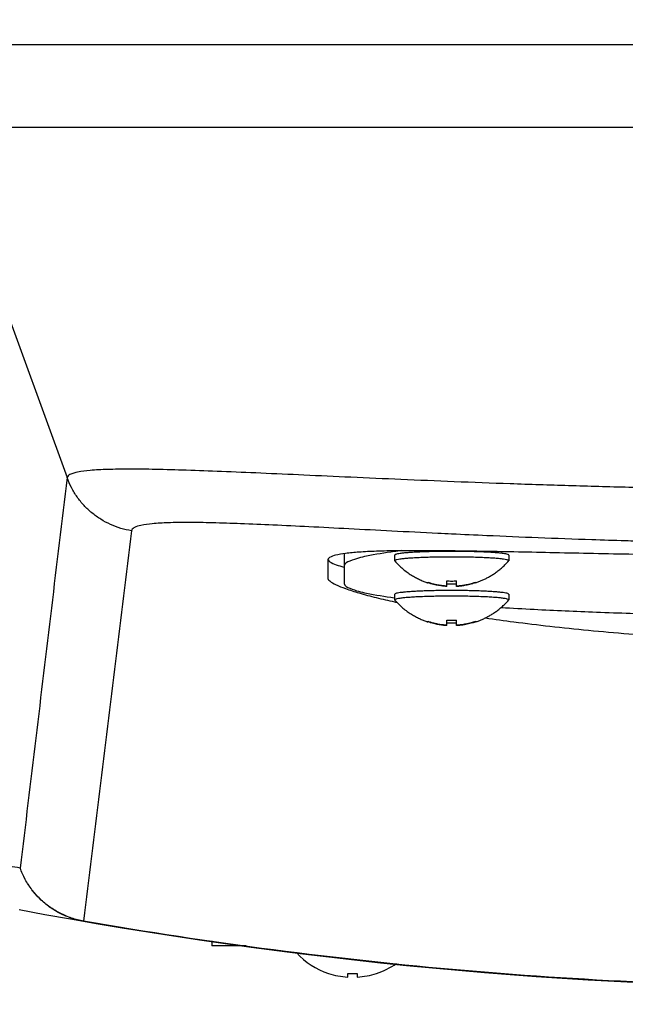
# Model space of a CAD drawing. Header units: millimetres. Extents: x 0 to 594, y 0 to 420.
# Tile 31 of 256: x 126.74 to 130.4, y 259.82 to 265.77. Entities that reach past the tile are written whole.
import ezdxf

# ---------------------------------------------------------------- set-up
doc = ezdxf.new("R2010")
doc.units = ezdxf.units.MM
doc.header["$LTSCALE"] = 32.67
doc.linetypes.add('PHANTOM', pattern=[0.8, 0.45, -0.05, 0.1, -0.05, 0.1, -0.05])
doc.layers.get('0').update_dxf_attribs({"linetype": 'CONTINUOUS'})
doc.layers.add('CRV', color=7, linetype='CONTINUOUS')
doc.layers.add('DRIV_DIM', color=7, linetype='CONTINUOUS')
doc.styles.get("Standard").update_dxf_attribs({"font": 'MS PGothic.ttf', "width": 0.8})
doc.dimstyles.new('DIMSTYLE_3', dxfattribs={"dimtxt": 3.8, "dimasz": 1.8, "dimexe": 0.18, "dimexo": 0.0625, "dimgap": 0.09, "dimtad": 1, "dimdec": 3, "dimlfac": 10, "dimdsep": 46, "dimtxsty": 'STANDARD', "dimblk": 'OPEN', "dimblk1": 'OPEN', "dimblk2": 'OPEN', "dimcen": 0.09, "dimadec": 0, "dimazin": 0, "dimtp": 0.5, "dimtm": 0.5, "dimtfac": 1, "dimtdec": 3, "dimtofl": 0, "dimtmove": 0, "dimatfit": 3, "dimldrblk": 'OPEN', "dimfxl": 1, "dimtolj": 1, "dimarcsym": 0})

# ---------------------------------------------------------------- blocks, each defined once
blk = doc.blocks.new('*D30')
at = {"layer": 'DRIV_DIM', "color": 2, "linetype": 'Continuous'}
for p, q in [((138.2536, 276.4223), (63.0877, 276.4223)), ((141.2308, 276.1618), (215.2547, 263.1094))]:
    blk.add_line(p, q, dxfattribs=at)
for points in [[(65.725, 274.6299), (65.0877, 276.4223), (64.4938, 274.615)], [(213.5561, 261.5738), (213.2851, 263.4567), (212.3462, 261.8022)]]:
    blk.add_lwpolyline(points, dxfattribs=at)
for start, end in [(180, 265), (265, 350)]:
    blk.add_arc((139.7536, 276.4223), 74.6659, start, end, dxfattribs=at)
at = {"layer": 'DRIV_DIM', "color": 2, "linetype": 'Continuous', "width": 0.766667}
blk.add_text('170%%d', height=3.8, rotation=-27.32462, dxfattribs=at).set_placement((97.66, 207.6469))
blk = doc.blocks.new('_OPEN')
at = {"color": 0, "linetype": 'ByBlock'}
for p, q in [((0, 0), (-1, 0.342)), ((-1, -0.342), (0, 0)), ((-1, 0), (0, 0))]:
    blk.add_line(p, q, dxfattribs=at)

msp = doc.modelspace()

# ---------------------------------------------------------------- linework, layer by layer
at = {"color": 9, "linetype": 'Continuous'}
for p, q in [((125.25357, 265.62232), (138.25357, 265.62232)), ((126.25626, 265.12232), (127.02699, 263.00371)), ((127.12738, 260.32267), (127.12738, 260.3216))]:
    msp.add_line(p, q, dxfattribs=at)
at = {"color": 7, "linetype": 'Continuous'}
for p, q in [((124.25357, 265.12232), (139.25357, 265.12232)), ((128.70357, 262.54386), (128.70357, 262.36449)), ((129.00857, 262.53538), (129.00857, 262.50119)), ((129.69857, 262.53538), (129.69857, 262.50119)), ((128.60357, 262.50396), (128.60357, 262.39879)), ((129.00857, 262.50119), (129.00915, 262.49987)), ((129.69799, 262.49987), (129.69857, 262.50119)), ((129.20857, 262.36825), (129.20857, 262.37206)), ((129.22333, 262.36362), (129.20857, 262.36825)), ((129.32457, 262.34571), (129.32457, 262.37968)), ((129.38257, 262.34571), (129.38257, 262.37968)), ((129.49857, 262.36825), (129.4835, 262.36353)), ((129.49857, 262.37206), (129.49857, 262.36825)), ((129.00857, 262.29876), (129.00857, 262.26457)), ((129.69857, 262.29876), (129.69857, 262.26457)), ((129.00857, 262.26457), (129.00915, 262.26326)), ((129.69799, 262.26326), (129.69857, 262.26457)), ((129.20857, 262.13163), (129.20857, 262.13544)), ((129.22333, 262.12701), (129.20857, 262.13163)), ((129.32457, 262.10909), (129.32457, 262.14306)), ((129.38257, 262.10909), (129.38257, 262.14306)), ((129.49857, 262.13163), (129.4835, 262.12691)), ((129.49857, 262.13544), (129.49857, 262.13163)), ((127.90357, 260.20375), (127.90357, 260.17232)), ((128.11059, 260.17232), (127.90357, 260.17232)), ((128.60857, 260.00577), (128.60857, 260.00674)), ((128.72457, 259.98415), (128.72457, 260.00674)), ((128.78257, 260.00674), (128.78257, 259.98415)), ((128.89857, 260.00674), (128.89857, 260.00577))]:
    msp.add_line(p, q, dxfattribs=at)
for centre, radius, start, end in [((131.75357, 286.92232), 27, 259.292243, 280.707757), ((128.75357, 260.44232), 0.46, 222.4321, 251.583954), ((128.75357, 260.44232), 0.46, 288.416046, 305.230643), ((128.75357, 260.44232), 0.45908, 251.588126, 266.378264), ((128.75357, 260.44232), 0.43655, 266.19103, 273.80897), ((128.75357, 260.44232), 0.45908, 273.621736, 288.411874)]:
    msp.add_arc(centre, radius, start, end, dxfattribs=at)
at = {"color": 9, "linetype": 'Continuous'}
for points, knots in [([(136.48015, 263.00372), (136.47869, 263.01219), (136.45504, 263.0289), (136.40755, 263.03911), (136.33099, 263.04912), (136.22736, 263.05392), (136.0954, 263.05565), (135.93617, 263.05362), (135.75007, 263.0485), (135.53797, 263.04057), (135.30092, 263.03039), (135.04023, 263.01849), (134.75741, 263.00547), (134.45422, 262.99194), (134.13258, 262.97852), (133.7947, 262.96578), (133.44291, 262.95426), (133.07962, 262.94445), (132.70727, 262.93672), (132.3284, 262.9314), (131.94563, 262.92868), (131.56159, 262.92868), (131.17883, 262.93139), (130.79995, 262.93672), (130.4276, 262.94444), (130.06431, 262.95426), (129.71252, 262.96578), (129.37463, 262.97852), (129.05299, 262.99194), (128.74979, 263.00547), (128.46696, 263.01848), (128.20627, 263.03038), (127.96922, 263.04057), (127.75712, 263.04849), (127.57101, 263.05362), (127.41177, 263.05565), (127.27981, 263.05392), (127.17617, 263.04912), (127.0996, 263.03911), (127.05211, 263.0289), (127.02846, 263.01219), (127.02699, 263.00371)], [0, 0, 0, 0, 0.0257924, 0.0745092, 0.1505342, 0.2546254, 0.3865966, 0.546035, 0.7324528, 0.9450675, 1.1827697, 1.4442402, 1.7279556, 2.0321249, 2.3547425, 2.6936931, 3.046487, 3.4106776, 3.7839457, 4.1637687, 4.5474049, 4.9322566, 5.3158928, 5.6957149, 6.0689841, 6.4331768, 6.7859732, 7.1249284, 7.4475516, 7.751728, 8.0354481, 8.2969212, 8.5346272, 8.747248, 8.9336721, 9.0931152, 9.2250908, 9.3291886, 9.4052221, 9.4539462, 9.4797419, 9.4797419, 9.4797419, 9.4797419]), ([(127.02699, 263.00371), (126.99551, 262.7409), (126.93255, 262.2158), (126.83804, 261.42896), (126.77497, 260.90494), (126.74343, 260.6432)], [0, 0, 0, 0, 0.7940821, 1.5865787, 2.3774883, 2.3774883, 2.3774883, 2.3774883]), ([(127.41629, 262.68229), (127.39453, 262.68583), (127.35142, 262.69581), (127.28934, 262.71916), (127.23088, 262.75048), (127.17707, 262.78922), (127.12886, 262.83471), (127.08707, 262.88616), (127.05246, 262.94264), (127.03456, 262.98304), (127.02699, 263.00372)], [0, 0, 0, 0, 0.06614557, 0.13228483, 0.19841348, 0.26452795, 0.33062566, 0.39670518, 0.46276637, 0.52881036, 0.52881036, 0.52881036, 0.52881036]), ([(129.35298, 262.66256), (129.32533, 262.66388), (129.20462, 262.66971), (128.99711, 262.68016), (128.73726, 262.69369), (128.49769, 262.70611), (128.27983, 262.7168), (128.08491, 262.72521), (127.91392, 262.73078), (127.76768, 262.73321), (127.64664, 262.73181), (127.55157, 262.72731), (127.48182, 262.71746), (127.43783, 262.7074), (127.41727, 262.69033), (127.41629, 262.68229)], [0, 0, 0, 0, 0.0830542, 0.3625434, 0.6233092, 0.8636751, 1.0822088, 1.2776624, 1.4489802, 1.5954134, 1.7164979, 1.8118608, 1.8813799, 1.9259279, 1.9502485, 1.9502485, 1.9502485, 1.9502485]), ([(127.41629, 262.68229), (127.38421, 262.41957), (127.32007, 261.89467), (127.22377, 261.10813), (127.15951, 260.58431), (127.12738, 260.32267)], [0, 0, 0, 0, 0.7940065, 1.5864206, 2.3772416, 2.3772416, 2.3772416, 2.3772416]), ([(130.40358, 262.62121), (130.33592, 262.62321), (130.16037, 262.62877), (129.88118, 262.63906), (129.59865, 262.65106), (129.42399, 262.65917), (129.35298, 262.66256)], [0, 0, 0, 0, 0.2030742, 0.5269093, 0.838145, 1.0514329, 1.0514329, 1.0514329, 1.0514329]), ([(130.75338, 262.61212), (130.68046, 262.61374), (130.56386, 262.61662), (130.44727, 262.61991), (130.40358, 262.62121)], [0, 0, 0, 0, 0.2187932, 0.34991188, 0.34991188, 0.34991188, 0.34991188]), ([(126.74343, 260.6432), (126.70094, 260.65059), (126.61596, 260.66558), (126.48856, 260.6887), (126.40367, 260.70453), (126.36123, 260.71256)], [0, 0, 0, 0, 0.12939016, 0.25887237, 0.38844998, 0.38844998, 0.38844998, 0.38844998]), ([(127.12738, 260.3216), (127.1028, 260.32588), (127.05419, 260.33814), (126.98491, 260.36721), (126.92073, 260.40631), (126.86312, 260.45457), (126.81336, 260.5109), (126.77258, 260.57402), (126.75196, 260.61974), (126.74343, 260.6432)], [0, 0, 0, 0, 0.07486098, 0.1497236, 0.22458985, 0.29946113, 0.37433841, 0.4492221, 0.52411228, 0.52411228, 0.52411228, 0.52411228]), ([(127.12738, 260.32267), (127.10282, 260.32694), (127.05425, 260.33919), (126.98502, 260.36818), (126.92087, 260.40716), (126.86326, 260.45524), (126.81349, 260.51137), (126.77266, 260.57426), (126.75199, 260.61982), (126.74343, 260.6432)], [0, 0, 0, 0, 0.07480458, 0.14959993, 0.22438007, 0.29914042, 0.37387812, 0.44859234, 0.52328458, 0.52328458, 0.52328458, 0.52328458]), ([(136.37976, 260.32267), (135.99828, 260.25632), (135.23225, 260.14002), (134.07656, 260.01514), (132.91623, 259.94009), (131.75357, 259.91506), (130.5909, 259.94009), (129.43057, 260.01514), (128.27489, 260.14002), (127.50885, 260.25633), (127.12738, 260.32267)], [0, 0, 0, 0, 1.1616072, 2.3235945, 3.4862202, 4.6487712, 5.8113265, 6.9739561, 8.1359413, 9.2975384, 9.2975384, 9.2975384, 9.2975384])]:
    msp.add_open_spline(points, degree=3, knots=knots, dxfattribs=at)
at = {"color": 7, "linetype": 'Continuous'}
for points, knots in [([(129.35361, 262.56072), (129.34908, 262.56077), (129.28867, 262.56147), (129.17899, 262.56233), (129.03154, 262.56181), (128.90498, 262.55928), (128.80011, 262.55415), (128.71783, 262.54731), (128.65786, 262.53633), (128.62038, 262.52678), (128.60357, 262.51077), (128.60357, 262.50396)], [0, 0, 0, 0, 0.01359973, 0.1812379, 0.32903885, 0.45592038, 0.56103198, 0.64379213, 0.70399025, 0.74221555, 0.7626489, 0.7626489, 0.7626489, 0.7626489]), ([(129.04793, 262.56229), (129.03382, 262.56048), (128.96427, 262.5512), (128.85521, 262.53349), (128.76258, 262.5119), (128.70357, 262.48475), (128.70357, 262.46965)], [0, 0, 0, 0, 0.04269371, 0.21155501, 0.31711412, 0.36242634, 0.36242634, 0.36242634, 0.36242634]), ([(129.35357, 262.52387), (129.3372, 262.52387), (129.3048, 262.52372), (129.25703, 262.52304), (129.21122, 262.52193), (129.16831, 262.52041), (129.12915, 262.51851), (129.0946, 262.51629), (129.0652, 262.51375), (129.04197, 262.51114), (129.02426, 262.50809), (129.01456, 262.50576), (129.00857, 262.50278), (129.00857, 262.50119)], [0, 0, 0, 0, 0.04909916, 0.09720319, 0.1433375, 0.18656821, 0.22602175, 0.26090351, 0.29051586, 0.31427672, 0.33174381, 0.3426743, 0.34744353, 0.34744353, 0.34744353, 0.34744353]), ([(129.35357, 262.55805), (129.33916, 262.55805), (129.31056, 262.55794), (129.26822, 262.55741), (129.22723, 262.55654), (129.18823, 262.55535), (129.15184, 262.55384), (129.11862, 262.55207), (129.08914, 262.55002), (129.06372, 262.54781), (129.04313, 262.54531), (129.02674, 262.54305), (129.01691, 262.54), (129.00944, 262.53851), (129.00898, 262.53586), (129.00898, 262.53538)], [0, 0, 0, 0, 0.04324034, 0.08580173, 0.12701608, 0.16623687, 0.20284958, 0.23628173, 0.2660126, 0.29158267, 0.31260351, 0.32877095, 0.33989299, 0.3460141, 0.34746338, 0.34746338, 0.34746338, 0.34746338]), ([(129.69816, 262.53538), (129.69816, 262.53586), (129.6977, 262.53851), (129.69023, 262.54), (129.68041, 262.54305), (129.66401, 262.54531), (129.64342, 262.54781), (129.618, 262.55002), (129.58852, 262.55207), (129.5553, 262.55384), (129.51891, 262.55535), (129.47991, 262.55654), (129.43892, 262.55741), (129.39659, 262.55794), (129.36798, 262.55805), (129.35357, 262.55805)], [0, 0, 0, 0, 0.00144928, 0.00757039, 0.01869243, 0.03485987, 0.05588071, 0.08145077, 0.11118165, 0.1446138, 0.1812265, 0.2204473, 0.26166165, 0.30422304, 0.34746338, 0.34746338, 0.34746338, 0.34746338]), ([(129.69857, 262.50119), (129.69857, 262.50278), (129.69258, 262.50576), (129.68289, 262.50809), (129.66517, 262.51114), (129.64194, 262.51375), (129.61254, 262.51629), (129.57799, 262.51851), (129.53884, 262.52041), (129.49592, 262.52193), (129.45011, 262.52304), (129.40234, 262.52372), (129.36994, 262.52387), (129.35357, 262.52387)], [0, 0, 0, 0, 0.00476924, 0.01569973, 0.03316682, 0.05692768, 0.08654003, 0.12142178, 0.16087532, 0.20410604, 0.25024034, 0.29834437, 0.34744354, 0.34744354, 0.34744354, 0.34744354]), ([(131.57857, 262.52726), (131.54565, 262.52735), (131.42213, 262.5278), (131.20934, 262.52919), (130.94218, 262.53203), (130.68096, 262.53578), (130.42766, 262.54019), (130.18422, 262.54499), (129.95256, 262.54985), (129.73453, 262.55439), (129.5364, 262.55816), (129.41113, 262.56004), (129.35361, 262.56072)], [0, 0, 0, 0, 0.0987665, 0.3705554, 0.6383916, 0.9002959, 1.1542906, 1.3984155, 1.6307448, 1.849417, 2.0526641, 2.225247, 2.225247, 2.225247, 2.225247]), ([(128.61625, 262.4956), (128.62743, 262.48708), (128.65651, 262.47563), (128.6857, 262.46722), (128.70167, 262.463)], [0, 0, 0, 0, 0.042171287, 0.091722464, 0.091722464, 0.091722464, 0.091722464]), ([(129.00915, 262.49987), (129.01678, 262.49126), (129.03257, 262.47472), (129.05766, 262.45207), (129.08333, 262.43209), (129.10881, 262.41494), (129.1336, 262.40048), (129.1574, 262.38846), (129.17999, 262.37858), (129.19656, 262.37233), (129.20553, 262.36926), (129.2074, 262.36863)], [0, 0, 0, 0, 0.03452044, 0.06852375, 0.10130835, 0.13203307, 0.16059874, 0.18732348, 0.2119928, 0.23452079, 0.24044137, 0.24044137, 0.24044137, 0.24044137]), ([(129.49977, 262.36865), (129.50451, 262.37023), (129.51558, 262.37415), (129.5331, 262.3811), (129.55248, 262.38983), (129.57226, 262.39989), (129.59235, 262.41138), (129.61288, 262.42457), (129.63396, 262.4398), (129.65514, 262.45706), (129.67684, 262.47707), (129.69079, 262.49174), (129.69799, 262.49987)], [0, 0, 0, 0, 0.01499741, 0.03522053, 0.05652416, 0.07874163, 0.10176879, 0.12592011, 0.15191952, 0.17975006, 0.20782568, 0.2404175, 0.2404175, 0.2404175, 0.2404175]), ([(128.60357, 262.39879), (128.60357, 262.39121), (128.62016, 262.37292), (128.65708, 262.35372), (128.71728, 262.32944), (128.7996, 262.30394), (128.8987, 262.27774), (128.97037, 262.26121), (129.00685, 262.25322)], [0, 0, 0, 0, 0.02275657, 0.06467455, 0.12870881, 0.21520942, 0.3238658, 0.43589189, 0.43589189, 0.43589189, 0.43589189]), ([(128.70357, 262.36449), (128.70357, 262.34938), (128.76259, 262.32224), (128.85514, 262.30066), (128.95087, 262.28512), (129.00758, 262.27723), (129.00856, 262.2771)], [0, 0, 0, 0, 0.04531222, 0.15087133, 0.31973263, 0.32270588, 0.32270588, 0.32270588, 0.32270588]), ([(129.20857, 262.37206), (129.2148, 262.36999), (129.22681, 262.36628), (129.24427, 262.36167), (129.26037, 262.35805), (129.27516, 262.35526), (129.2887, 262.35314), (129.30121, 262.35154), (129.31303, 262.35035), (129.32075, 262.34976), (129.32457, 262.34952)], [0, 0, 0, 0, 0.01969424, 0.03770123, 0.0541645, 0.06918255, 0.08283698, 0.09528494, 0.10699333, 0.11849027, 0.11849027, 0.11849027, 0.11849027]), ([(129.32457, 262.34571), (129.32037, 262.34598), (129.31202, 262.34662), (129.29945, 262.34793), (129.28662, 262.34963), (129.27316, 262.3518), (129.25878, 262.35458), (129.24325, 262.35812), (129.23132, 262.36129), (129.22454, 262.36326), (129.22333, 262.36362)], [0, 0, 0, 0, 0.01263398, 0.02511928, 0.03791892, 0.05145155, 0.06600227, 0.08183865, 0.09924745, 0.10302184, 0.10302184, 0.10302184, 0.10302184]), ([(129.32457, 262.37968), (129.32934, 262.37936), (129.339, 262.37888), (129.34868, 262.37872), (129.35357, 262.37872)], [0, 0, 0, 0, 0.014339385, 0.029019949, 0.029019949, 0.029019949, 0.029019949]), ([(129.35357, 262.35966), (129.34868, 262.35966), (129.339, 262.35982), (129.32934, 262.3603), (129.32457, 262.36062)], [0, 0, 0, 0, 0.014680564, 0.029019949, 0.029019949, 0.029019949, 0.029019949]), ([(129.35357, 262.37872), (129.35846, 262.37872), (129.36814, 262.37888), (129.3778, 262.37936), (129.38257, 262.37968)], [0, 0, 0, 0, 0.014680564, 0.029019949, 0.029019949, 0.029019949, 0.029019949]), ([(129.38257, 262.36062), (129.3778, 262.3603), (129.36814, 262.35982), (129.35846, 262.35966), (129.35357, 262.35966)], [0, 0, 0, 0, 0.014339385, 0.029019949, 0.029019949, 0.029019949, 0.029019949]), ([(129.38257, 262.34952), (129.38677, 262.34979), (129.39512, 262.35043), (129.4077, 262.35174), (129.42053, 262.35344), (129.43398, 262.35562), (129.44836, 262.35839), (129.4639, 262.36193), (129.48081, 262.36643), (129.49248, 262.37004), (129.49857, 262.37206)], [0, 0, 0, 0, 0.01263398, 0.02511928, 0.03791892, 0.05145155, 0.06600227, 0.08183865, 0.09924745, 0.11849046, 0.11849046, 0.11849046, 0.11849046]), ([(129.4835, 262.36352), (129.48225, 262.36316), (129.47524, 262.36112), (129.46287, 262.35786), (129.44677, 262.35424), (129.43198, 262.35145), (129.41844, 262.34933), (129.40594, 262.34773), (129.39411, 262.34654), (129.3864, 262.34595), (129.38257, 262.34571)], [0, 0, 0, 0, 0.00390063, 0.02190761, 0.03837089, 0.05338894, 0.06704336, 0.07949133, 0.09119971, 0.10269666, 0.10269666, 0.10269666, 0.10269666]), ([(129.35357, 262.28725), (129.3372, 262.28725), (129.3048, 262.2871), (129.25703, 262.28642), (129.21122, 262.28531), (129.16831, 262.28379), (129.12915, 262.28189), (129.0946, 262.27968), (129.0652, 262.27713), (129.04197, 262.27452), (129.02426, 262.27147), (129.01456, 262.26914), (129.00857, 262.26616), (129.00857, 262.26457)], [0, 0, 0, 0, 0.04909916, 0.09720319, 0.1433375, 0.18656821, 0.22602175, 0.26090351, 0.29051586, 0.31427672, 0.33174381, 0.3426743, 0.34744353, 0.34744353, 0.34744353, 0.34744353]), ([(129.35357, 262.32144), (129.33916, 262.32144), (129.31056, 262.32132), (129.26822, 262.32079), (129.22723, 262.31992), (129.18823, 262.31873), (129.15184, 262.31723), (129.11862, 262.31545), (129.08914, 262.3134), (129.06372, 262.3112), (129.04313, 262.30869), (129.02674, 262.30643), (129.01691, 262.30338), (129.00944, 262.3019), (129.00898, 262.29924), (129.00898, 262.29876)], [0, 0, 0, 0, 0.04324034, 0.08580173, 0.12701608, 0.16623687, 0.20284958, 0.23628173, 0.2660126, 0.29158267, 0.31260351, 0.32877095, 0.33989299, 0.3460141, 0.34746338, 0.34746338, 0.34746338, 0.34746338]), ([(129.69816, 262.29876), (129.69816, 262.29924), (129.6977, 262.3019), (129.69023, 262.30338), (129.68041, 262.30643), (129.66401, 262.30869), (129.64342, 262.3112), (129.618, 262.3134), (129.58852, 262.31545), (129.5553, 262.31723), (129.51891, 262.31873), (129.47991, 262.31992), (129.43892, 262.32079), (129.39659, 262.32132), (129.36798, 262.32144), (129.35357, 262.32144)], [0, 0, 0, 0, 0.00144928, 0.00757039, 0.01869243, 0.03485987, 0.05588071, 0.08145077, 0.11118165, 0.1446138, 0.1812265, 0.2204473, 0.26166165, 0.30422304, 0.34746338, 0.34746338, 0.34746338, 0.34746338]), ([(129.69857, 262.26457), (129.69857, 262.26616), (129.69258, 262.26914), (129.68289, 262.27147), (129.66517, 262.27452), (129.64194, 262.27713), (129.61254, 262.27968), (129.57799, 262.28189), (129.53884, 262.28379), (129.49592, 262.28531), (129.45011, 262.28642), (129.40234, 262.2871), (129.36994, 262.28725), (129.35357, 262.28725)], [0, 0, 0, 0, 0.00476924, 0.01569973, 0.03316682, 0.05692768, 0.08654003, 0.12142178, 0.16087532, 0.20410604, 0.25024034, 0.29834437, 0.34744354, 0.34744354, 0.34744354, 0.34744354]), ([(129.00915, 262.26326), (129.01678, 262.25464), (129.03257, 262.2381), (129.05766, 262.21546), (129.08333, 262.19547), (129.10881, 262.17832), (129.1336, 262.16387), (129.1574, 262.15184), (129.17999, 262.14197), (129.19656, 262.13571), (129.20553, 262.13264), (129.2074, 262.13202)], [0, 0, 0, 0, 0.03452044, 0.06852375, 0.10130835, 0.13203307, 0.16059874, 0.18732348, 0.2119928, 0.23452079, 0.24044137, 0.24044137, 0.24044137, 0.24044137]), ([(129.49977, 262.13203), (129.50451, 262.13362), (129.51558, 262.13753), (129.5331, 262.14449), (129.55248, 262.15321), (129.57226, 262.16327), (129.59235, 262.17477), (129.61288, 262.18795), (129.63396, 262.20318), (129.65514, 262.22044), (129.67684, 262.24045), (129.69079, 262.25512), (129.69799, 262.26326)], [0, 0, 0, 0, 0.01499741, 0.03522053, 0.05652416, 0.07874163, 0.10176879, 0.12592011, 0.15191952, 0.17975006, 0.20782568, 0.2404175, 0.2404175, 0.2404175, 0.2404175]), ([(129.65389, 262.21906), (129.71988, 262.21494), (129.91137, 262.20411), (130.23983, 262.1896), (130.64752, 262.17688), (131.0799, 262.16821), (131.52733, 262.16383), (131.97981, 262.16383), (132.42724, 262.16821), (132.85963, 262.17688), (133.26731, 262.1896), (133.59584, 262.20411), (133.78741, 262.21495), (133.85348, 262.21907)], [0, 0, 0, 0, 0.1983568, 0.5753787, 0.9862943, 1.4219851, 1.8727692, 2.3286228, 2.779407, 3.2150978, 3.6260134, 4.0030352, 4.201619, 4.201619, 4.201619, 4.201619]), ([(129.55735, 262.15567), (129.61463, 262.14734), (129.74471, 262.12948), (129.95235, 262.10434), (130.18404, 262.08021), (130.4275, 262.05885), (130.68084, 262.04073), (130.94208, 262.02623), (131.20928, 262.01565), (131.48043, 262.00921), (131.75357, 262.00705), (132.02671, 262.00921), (132.29786, 262.01565), (132.56506, 262.02623), (132.82631, 262.04073), (133.07964, 262.05885), (133.3231, 262.08021), (133.55479, 262.10434), (133.76247, 262.12948), (133.89259, 262.14735), (133.94992, 262.15569)], [0, 0, 0, 0, 0.1736605, 0.3938901, 0.6274315, 0.8724503, 1.1270579, 1.3893399, 1.6573717, 1.9292316, 2.2030031, 2.4767746, 2.7486346, 3.0166663, 3.2789483, 3.533556, 3.7785747, 4.0121161, 4.2323457, 4.4061324, 4.4061324, 4.4061324, 4.4061324]), ([(129.20857, 262.13544), (129.2148, 262.13337), (129.22681, 262.12966), (129.24427, 262.12505), (129.26037, 262.12144), (129.27516, 262.11865), (129.2887, 262.11652), (129.30121, 262.11493), (129.31303, 262.11373), (129.32075, 262.11315), (129.32457, 262.1129)], [0, 0, 0, 0, 0.01969424, 0.03770123, 0.0541645, 0.06918255, 0.08283698, 0.09528494, 0.10699333, 0.11849027, 0.11849027, 0.11849027, 0.11849027]), ([(129.32457, 262.10909), (129.32037, 262.10936), (129.31202, 262.11), (129.29945, 262.11131), (129.28662, 262.11301), (129.27316, 262.11519), (129.25878, 262.11796), (129.24325, 262.1215), (129.23132, 262.12467), (129.22454, 262.12664), (129.22333, 262.127)], [0, 0, 0, 0, 0.01263398, 0.02511928, 0.03791892, 0.05145155, 0.06600227, 0.08183865, 0.09924745, 0.10302184, 0.10302184, 0.10302184, 0.10302184]), ([(129.32457, 262.14306), (129.32934, 262.14275), (129.339, 262.14226), (129.34868, 262.1421), (129.35357, 262.1421)], [0, 0, 0, 0, 0.014339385, 0.029019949, 0.029019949, 0.029019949, 0.029019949]), ([(129.35357, 262.12304), (129.34868, 262.12304), (129.339, 262.1232), (129.32934, 262.12369), (129.32457, 262.124)], [0, 0, 0, 0, 0.014680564, 0.029019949, 0.029019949, 0.029019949, 0.029019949]), ([(129.35357, 262.1421), (129.35846, 262.1421), (129.36814, 262.14226), (129.3778, 262.14275), (129.38257, 262.14306)], [0, 0, 0, 0, 0.014680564, 0.029019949, 0.029019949, 0.029019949, 0.029019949]), ([(129.38257, 262.124), (129.3778, 262.12369), (129.36814, 262.1232), (129.35846, 262.12304), (129.35357, 262.12304)], [0, 0, 0, 0, 0.014339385, 0.029019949, 0.029019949, 0.029019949, 0.029019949]), ([(129.38257, 262.1129), (129.38677, 262.11317), (129.39512, 262.11381), (129.4077, 262.11513), (129.42053, 262.11682), (129.43398, 262.119), (129.44836, 262.12177), (129.4639, 262.12531), (129.48081, 262.12981), (129.49248, 262.13342), (129.49857, 262.13544)], [0, 0, 0, 0, 0.01263398, 0.02511928, 0.03791892, 0.05145155, 0.06600227, 0.08183865, 0.09924745, 0.11849046, 0.11849046, 0.11849046, 0.11849046]), ([(129.4835, 262.12691), (129.48225, 262.12654), (129.47524, 262.12451), (129.46287, 262.12124), (129.44677, 262.11762), (129.43198, 262.11483), (129.41844, 262.11271), (129.40594, 262.11111), (129.39411, 262.10992), (129.3864, 262.10933), (129.38257, 262.10909)], [0, 0, 0, 0, 0.00390063, 0.02190761, 0.03837089, 0.05338894, 0.06704336, 0.07949133, 0.09119971, 0.10269666, 0.10269666, 0.10269666, 0.10269666])]:
    msp.add_open_spline(points, degree=3, knots=knots, dxfattribs=at)
for points in [[(128.60615, 262.50585), (128.60868, 262.50178), (128.61244, 262.49851), (128.61625, 262.4956)], [(128.70167, 262.463), (128.70226, 262.46284), (128.70286, 262.46269), (128.70345, 262.46253)], [(129.2074, 262.36863), (129.20779, 262.3685), (129.20818, 262.36837), (129.20857, 262.36825)], [(129.49857, 262.36825), (129.49897, 262.36838), (129.49937, 262.36851), (129.49977, 262.36865)], [(129.00685, 262.25322), (129.01182, 262.25214), (129.0168, 262.25105), (129.02178, 262.24998)], [(129.2074, 262.13202), (129.20779, 262.13189), (129.20818, 262.13176), (129.20857, 262.13163)], [(129.49857, 262.13163), (129.49897, 262.13176), (129.49937, 262.13189), (129.49977, 262.13203)]]:
    msp.add_open_spline(points, degree=3, dxfattribs=at)
at = {"layer": 'CRV', "color": 8, "linetype": 'PHANTOM'}
for radius, start in [(116.9528, 10), (108.9528, 10), (29.441, 189.285427)]:
    msp.add_arc((139.75357, 276.42232), radius, start, 350, dxfattribs=at)

# ---------------------------------------------------------------- dimensions: what is measured, and where the dimension line sits
at = {"layer": 'DRIV_DIM', "color": 2, "linetype": 'Continuous'}
dim = msp.add_angular_dim_2l(base=(133.24601, 202.04059), line1=((138.25357, 276.42232), (63.08772, 276.42232)), line2=((215.2547, 263.10944), (141.23078, 276.16185)), dimstyle='DIMSTYLE_3', dxfattribs=at)
dim.commit()
dim.dimension.update_dxf_attribs({"geometry": '*D30', "text_midpoint": (103.70872, 206.66028), "dimtype": 162})

doc.saveas('drawing.dxf')
